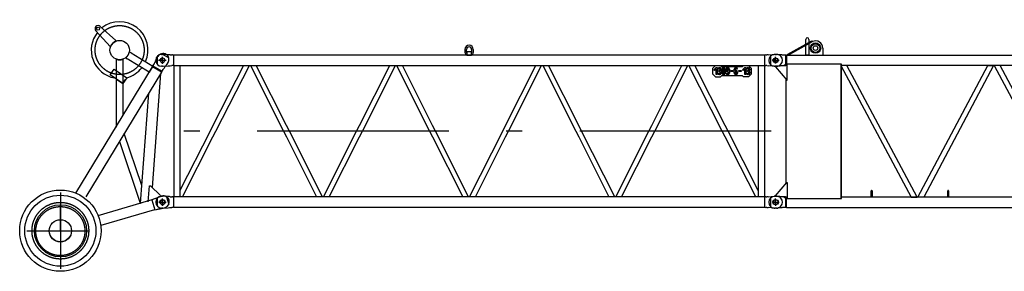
# Model space of a CAD drawing. Extents: x 11974 to 65910, y 18993 to 86132.
# Tile 29 of 37: x 40640 to 50275, y 68919 to 71385. Entities that reach past the tile are written whole.
import ezdxf

# ---------------------------------------------------------------- set-up
doc = ezdxf.new("R2010")
doc.units = 0
doc.header["$LTSCALE"] = 62.5
doc.header["$MEASUREMENT"] = 0
doc.linetypes.add('CENTER', pattern=[50.5, 30, -9, 2.5, -9])
doc.linetypes.add('HIDDEN', pattern=[12.6, 8.4, -4.2])
doc.layers.get('0').update_dxf_attribs({"linetype": 'CONTINUOUS'})
for name, color, linetype in [('1', 7, 'CONTINUOUS'), ('16', 7, 'CONTINUOUS'), ('55', 7, 'CONTINUOUS')]:
    doc.layers.add(name, color=color, linetype=linetype)

# ---------------------------------------------------------------- blocks, each defined once
blk = doc.blocks.new('*G1717')
at = {"layer": '1', "color": 7, "linetype": 'CONTINUOUS'}
for p, q in [((48156.5551, 71044.922427), (48392.5726, 71177.939427)), ((48397.4851, 71169.231927), (48161.4661, 71036.210427)), ((48177.8356, 71045.375427), (48397.4851, 71169.231927)), ((48332.7346, 71036.210427), (48332.7346, 71191.301427)), ((48362.7271, 71191.301427), (48362.7271, 71036.210427)), ((48392.5726, 71177.939427), (48397.4851, 71169.231927)), ((47985.7261, 71024.340927), (47985.7261, 70946.493927)), ((48047.7436, 71043.411927), (48028.7281, 71043.411927)), ((48060.4516, 71041.688427), (48057.6871, 71041.731927)), ((48063.8266, 71041.557927), (48060.4516, 71041.688427)), ((48067.8091, 71041.343427), (48063.8266, 71041.557927)), ((48072.4021, 71041.040427), (48067.8091, 71041.343427)), ((48077.6041, 71040.651927), (48072.4021, 71041.040427)), ((48083.4136, 71040.176427), (48077.6041, 71040.651927)), ((48089.8321, 71039.615427), (48083.4136, 71040.176427)), ((48096.8566, 71038.967427), (48089.8321, 71039.615427)), ((48104.4901, 71038.233927), (48096.8566, 71038.967427)), ((48112.7281, 71037.414927), (48104.4901, 71038.233927)), ((48132.7876, 71037.414927), (48112.7281, 71037.414927)), ((48132.7876, 71037.414927), (48132.7876, 70933.410927)), ((48143.5216, 71036.210427), (48132.7876, 71037.414927)), ((48143.5216, 71036.210427), (48143.5216, 70934.609427)), ((48143.5216, 71036.210427), (59931.9346, 71036.210427)), ((48161.4661, 71036.210427), (48156.5551, 71044.922427)), ((48177.8356, 71036.210427), (48177.8356, 71045.375427)), ((48362.7271, 71036.210427), (48332.7346, 71036.210427)), ((48498.2206, 71106.335427), (48498.2206, 71045.375427)), ((48047.7436, 70927.413927), (48028.7281, 70927.413927)), ((48112.7281, 70933.410927), (48037.7281, 70927.413927)), ((48037.7281, 70927.413927), (48037.7281, 70922.409927)), ((48037.7281, 70922.409927), (48146.5381, 70792.734927)), ((48060.4516, 70929.227427), (48057.6871, 70929.185427)), ((48063.8266, 70929.354927), (48060.4516, 70929.227427)), ((48067.8091, 70929.566427), (48063.8266, 70929.354927)), ((48072.4021, 70929.861927), (48067.8091, 70929.566427)), ((48077.6041, 70930.241427), (48072.4021, 70929.861927)), ((48083.4136, 70930.706427), (48077.6041, 70930.241427)), ((48089.8321, 70931.256927), (48083.4136, 70930.706427)), ((48096.8566, 70931.889927), (48089.8321, 70931.256927)), ((48104.4901, 70932.608427), (48096.8566, 70931.889927)), ((48112.7281, 70933.410927), (48104.4901, 70932.608427)), ((48132.7876, 70944.611427), (48112.7281, 70933.410927)), ((48132.7876, 70933.410927), (48112.7281, 70933.410927)), ((48151.5421, 70944.611427), (48132.7876, 70944.611427)), ((48143.5216, 70934.609427), (48132.7876, 70933.410927)), ((48677.7271, 70947.665427), (48137.2276, 70947.665427)), ((48137.2276, 70947.665427), (48137.2276, 70941.210927)), ((48145.2301, 70941.210927), (48137.2276, 70941.210927)), ((48151.5421, 70792.734927), (48151.5421, 70944.611427)), ((48707.8801, 70934.609427), (48675.9691, 70934.609427)), ((48675.9691, 70934.609427), (49364.6611, 69646.211427)), ((48682.7311, 70947.665427), (48677.7271, 70947.665427)), ((48677.7271, 69633.155427), (48677.7271, 70947.665427)), ((48682.7311, 69633.155427), (48682.7311, 70947.665427)), ((59931.9346, 70934.609427), (48682.7311, 70934.609427)), ((48733.7986, 70934.609427), (48707.8801, 70934.609427)), ((49422.4906, 69646.211427), (48733.7986, 70934.609427)), ((49428.8311, 69646.211427), (50112.8851, 70934.609427)), ((50170.6276, 70934.609427), (49486.5736, 69646.211427)), ((50112.8851, 70934.609427), (50170.6276, 70934.609427)), ((50234.5726, 70934.609427), (50176.8301, 70934.609427)), ((50176.8301, 70934.609427), (50860.8856, 69646.211427)), ((50918.6266, 69646.211427), (50234.5726, 70934.609427)), ((48137.2276, 70803.831927), (48137.2276, 69776.990427)), ((48146.5381, 70792.734927), (48151.5421, 70792.734927)), ((48037.7281, 69658.410927), (48146.5381, 69788.085927)), ((48146.5381, 69788.085927), (48151.5421, 69788.085927)), ((48151.5421, 69788.085927), (48151.5421, 69636.209427)), ((48973.7311, 69649.712427), (48973.7311, 69706.713927)), ((48981.7291, 69706.713927), (48981.7291, 69649.712427)), ((49721.7301, 69650.211927), (49721.7301, 69707.213427)), ((49729.7281, 69707.213427), (49729.7281, 69650.211927)), ((47985.7261, 69634.337427), (47985.7261, 69556.488927)), ((48047.7436, 69653.406927), (48028.7281, 69653.406927)), ((48037.7281, 69653.406927), (48037.7281, 69658.410927)), ((48112.7281, 69647.409927), (48037.7281, 69653.406927)), ((48060.4516, 69651.678927), (48057.6871, 69651.722427)), ((48063.8266, 69651.549927), (48060.4516, 69651.678927)), ((48067.8091, 69651.333927), (48063.8266, 69651.549927)), ((48072.4021, 69651.032427), (48067.8091, 69651.333927)), ((48077.6041, 69650.643927), (48072.4021, 69651.032427)), ((48083.4136, 69650.169927), (48077.6041, 69650.643927)), ((48089.8321, 69649.608927), (48083.4136, 69650.169927)), ((48096.8566, 69648.962427), (48089.8321, 69649.608927)), ((48104.4901, 69648.228927), (48096.8566, 69648.962427)), ((48112.7281, 69647.409927), (48104.4901, 69648.228927)), ((48132.7876, 69647.409927), (48112.7281, 69647.409927)), ((48132.7876, 69636.209427), (48112.7281, 69647.409927)), ((48132.7876, 69647.409927), (48132.7876, 69543.407427)), ((48144.4336, 69646.211427), (48132.7876, 69647.409927)), ((48151.5421, 69636.209427), (48132.7876, 69636.209427)), ((48145.2301, 69639.609927), (48137.2276, 69639.609927)), ((48137.2276, 69639.609927), (48137.2276, 69633.155427)), ((48137.2276, 69633.155427), (48677.7271, 69633.155427)), ((48144.4336, 69646.211427), (48141.2281, 69637.407927)), ((48144.4336, 69544.610427), (48144.4336, 69646.211427)), ((48677.7271, 69633.155427), (48682.7311, 69633.155427)), ((59931.0286, 69646.211427), (48682.7311, 69646.211427)), ((48971.7301, 69645.711927), (48971.7301, 69649.712427)), ((48971.7301, 69649.712427), (48973.7311, 69649.712427)), ((48983.7286, 69645.711927), (48971.7301, 69645.711927)), ((48973.7311, 69649.712427), (48981.7291, 69649.712427)), ((48981.7291, 69649.712427), (48983.7286, 69649.712427)), ((48983.7286, 69649.712427), (48983.7286, 69645.711927)), ((49364.6611, 69646.211427), (49422.4906, 69646.211427)), ((49486.5736, 69646.211427), (49428.8311, 69646.211427)), ((49719.7306, 69646.211427), (49719.7306, 69650.211927)), ((49719.7306, 69650.211927), (49721.7301, 69650.211927)), ((49731.7291, 69646.211427), (49719.7306, 69646.211427)), ((49721.7301, 69650.211927), (49729.7281, 69650.211927)), ((49729.7281, 69650.211927), (49731.7291, 69650.211927)), ((49731.7291, 69650.211927), (49731.7291, 69646.211427)), ((48047.7436, 69537.410427), (48028.7281, 69537.410427)), ((48060.4516, 69539.219427), (48057.6871, 69539.177427)), ((48063.8266, 69539.346927), (48060.4516, 69539.219427)), ((48067.8091, 69539.558427), (48063.8266, 69539.346927)), ((48072.4021, 69539.853927), (48067.8091, 69539.558427)), ((48077.6041, 69540.234927), (48072.4021, 69539.853927)), ((48083.4136, 69540.699927), (48077.6041, 69540.234927)), ((48089.8321, 69541.250427), (48083.4136, 69540.699927)), ((48096.8566, 69541.884927), (48089.8321, 69541.250427)), ((48104.4901, 69542.603427), (48096.8566, 69541.884927)), ((48112.7281, 69543.407427), (48104.4901, 69542.603427)), ((48132.7876, 69543.407427), (48112.7281, 69543.407427)), ((48144.4336, 69544.610427), (48132.7876, 69543.407427)), ((48144.4336, 69544.610427), (59931.0286, 69544.610427))]:
    blk.add_line(p, q, dxfattribs=at)
at = {"layer": '1', "color": 7, "linetype": 'CENTER'}
for p, q in [((48037.7281, 70956.147927), (48037.7281, 71017.359927)), ((48008.3896, 70985.412927), (48064.1326, 70985.412927)), ((48008.9341, 69595.407927), (48067.4101, 69595.407927)), ((48037.7281, 69566.207427), (48037.7281, 69627.965427))]:
    blk.add_line(p, q, dxfattribs=at)
at = {"layer": '1', "color": 7, "linetype": 'CONTINUOUS'}
for centre, radius in [((48427.7296, 71106.212427), 50.802612), ((48427.7296, 71106.212427), 50.798034), ((48427.7296, 71106.212427), 41.999817), ((48427.7296, 71106.212427), 22.499085), ((48037.7281, 70985.412927), 22.503662), ((48037.7281, 69595.407927), 25.003051)]:
    blk.add_circle(centre, radius, dxfattribs=at)
for centre, radius, start, end in [((48347.7301, 71191.301427), 14.996338, 0, 180), ((48428.2186, 71106.335427), 70.00122, 0, 116.04228), ((48028.7281, 70985.412927), 57.998656, 90, 180), ((48047.7436, 70943.408427), 98.82449, 84.227898, 90.002136), ((48518.2201, 71045.375427), 19.999695, 180, -152.72523), ((48028.7281, 70985.412927), 57.998656, 180, -90), ((48047.7436, 71027.417427), 100.003052, -90, -84.22043), ((48977.7271, 69706.704927), 4.005432, 90, 179.86874), ((48977.7316, 69706.713927), 3.996277, 0, 90.065636), ((49725.7276, 69707.213427), 3.996277, 90, 180), ((49725.7321, 69707.213427), 3.996277, 0, 90.065636), ((48028.7281, 69595.407927), 57.998656, 90, 180), ((48028.7281, 69595.407927), 57.998656, 180, -90), ((48047.7436, 69553.404927), 98.819936, 84.227631, 90.002136), ((48047.7436, 69637.412427), 100.003052, -90, -84.22067)]:
    blk.add_arc(centre, radius, start, end, dxfattribs=at)
blk = doc.blocks.new('*G141141')
at = {"layer": '16', "color": 7, "linetype": 'CONTINUOUS'}
for p, q in [((41428.596103, 71318.311927), (41581.549603, 71179.504927)), ((41524.978603, 71122.933927), (41386.134103, 71275.873927)), ((41528.517103, 71119.399927), (41524.978603, 71122.933927)), ((41581.549603, 71179.504927), (41585.083603, 71175.970927)), ((41718.480103, 71066.716927), (41712.235603, 71064.981427)), ((41730.702103, 71059.263427), (41718.480103, 71066.716927)), ((41730.702103, 71059.263427), (41944.107103, 70930.045927)), ((41982.916603, 71008.200427), (41992.758103, 71024.469427)), ((42031.329103, 71051.400427), (42097.942603, 71011.111927)), ((41190.595603, 69684.214927), (41939.643103, 70922.740927)), ((41587.230103, 70994.673427), (41582.730103, 70990.173427)), ((41582.730103, 70990.173427), (41582.730103, 70332.591427)), ((41652.730603, 70990.173427), (41648.227603, 70994.673427)), ((41652.730603, 70448.332927), (41652.730603, 70990.173427)), ((41680.536103, 71012.782927), (41682.343603, 71006.680927)), ((41682.343603, 71006.680927), (41692.813603, 71000.373427)), ((41907.852103, 70870.170427), (41692.813603, 71000.373427)), ((41944.107103, 70930.045927), (41907.852103, 70870.170427)), ((42026.581603, 70870.156927), (41939.671603, 70922.722927)), ((41944.038103, 70932.325927), (41954.421103, 70949.491927)), ((41944.038103, 70932.325927), (42033.031603, 70878.502927)), ((41944.107103, 70930.045927), (41944.038103, 70932.325927)), ((41954.421103, 70949.491927), (41957.982103, 70956.964927)), ((41957.982103, 70956.964927), (41961.303103, 70963.875427)), ((41961.303103, 70963.875427), (41964.384103, 70970.221927)), ((41964.384103, 70970.221927), (41967.225103, 70976.002927)), ((41967.225103, 70976.002927), (41969.826103, 70981.219927)), ((41969.826103, 70981.219927), (41972.185603, 70985.871427)), ((41972.185603, 70985.871427), (41974.303603, 70989.957427)), ((41974.303603, 70989.957427), (41976.181603, 70993.477927)), ((41976.181603, 70993.477927), (41977.818103, 70996.432927)), ((41977.818103, 70996.432927), (41979.213103, 70998.820927)), ((42057.108103, 70914.144427), (42060.898603, 70919.352427)), ((42060.898603, 70919.352427), (42064.303603, 70924.081927)), ((42064.303603, 70924.081927), (42067.321603, 70928.335927)), ((42067.321603, 70928.335927), (42069.952603, 70932.111427)), ((42069.952603, 70932.111427), (42072.195103, 70935.411427)), ((42072.195103, 70935.411427), (42074.049103, 70938.231427)), ((42074.049103, 70938.231427), (42075.517603, 70940.575927)), ((42082.173103, 70948.168927), (42092.014603, 70964.442427)), ((42026.581603, 70870.156927), (41286.960103, 69647.223427)), ((41524.599103, 70843.776427), (41564.745103, 70901.115427)), ((41647.467103, 70757.739427), (41524.599103, 70843.776427)), ((41564.745103, 70901.115427), (41687.617603, 70815.079927)), ((42019.167103, 70857.894427), (41935.162603, 69741.586927)), ((42026.581603, 70870.156927), (42033.031603, 70878.739927)), ((42033.031603, 70878.739927), (42043.414603, 70895.668927)), ((42042.702103, 70895.263927), (42044.173603, 70896.963427)), ((42043.414603, 70895.668927), (42048.364603, 70902.303427)), ((42048.364603, 70902.303427), (42052.929103, 70908.462427)), ((42052.929103, 70908.462427), (42057.108103, 70914.144427)), ((41596.156603, 70793.668927), (41647.467103, 70757.739427)), ((41687.617603, 70815.079927), (41647.467103, 70757.739427)), ((41647.467103, 70757.739427), (41676.462103, 70799.143927)), ((41821.641103, 69586.981927), (41902.798603, 70665.486427)), ((41834.697103, 69760.459927), (41662.723603, 70268.532427)), ((41615.341603, 70190.185927), (41819.700103, 69586.419427)), ((41897.497603, 69600.892927), (41909.215603, 69756.628927)), ((41909.215603, 69756.628927), (41919.246103, 69756.628927)), ((41919.246103, 69756.628927), (42019.207603, 69662.164927)), ((41406.450103, 69466.575427), (41838.936103, 69591.999427)), ((41819.700103, 69586.419427), (41821.641103, 69586.419427)), ((41931.625086, 69618.877916), (41821.641103, 69586.981927)), ((42022.585603, 69652.753927), (41931.948103, 69620.224927)), ((41931.948103, 69620.224927), (41960.916103, 69520.335427)), ((42019.207603, 69662.164927), (42022.585603, 69652.753927)), ((42022.586507, 69652.750811), (42030.222103, 69654.964927)), ((42076.831603, 69648.628927), (42098.515603, 69573.862927)), ((41960.581557, 69521.489026), (41432.373103, 69368.307427)), ((41960.916103, 69520.335427), (41980.183603, 69525.919927)), ((41980.183603, 69525.919927), (41988.318103, 69527.443927)), ((41988.318103, 69527.443927), (41995.848103, 69528.879427)), ((41995.848103, 69528.879427), (42002.772103, 69530.227927)), ((42002.772103, 69530.227927), (42009.088603, 69531.486427)), ((42009.088603, 69531.486427), (42014.797603, 69532.657927)), ((42014.797603, 69532.657927), (42019.900603, 69533.742427)), ((42019.900603, 69533.742427), (42024.393103, 69534.736927)), ((42024.393103, 69534.736927), (42028.278103, 69535.642927)), ((42028.278103, 69535.642927), (42031.554103, 69536.461927)), ((42031.554103, 69536.461927), (42034.222603, 69537.190927)), ((42044.265103, 69538.261927), (42062.526103, 69543.558427))]:
    blk.add_line(p, q, dxfattribs=at)
at = {"layer": '16', "color": 7, "linetype": 'CENTER'}
for p, q in [((42037.728103, 70952.962927), (42037.728103, 71021.823427)), ((41999.451103, 70986.754927), (42073.777603, 70986.754927)), ((41037.730603, 69691.383154), (41037.730603, 68941.946981)), ((42002.742103, 69596.754427), (42068.320603, 69596.754427)), ((42037.728103, 69562.107427), (42037.728103, 69629.869927)), ((40710.001458, 69316.759927), (41315.231518, 69316.759927))]:
    blk.add_line(p, q, dxfattribs=at)
for centre, radius in [((41617.731103, 71086.738927), 240.000915), ((41037.730603, 69316.759927), 277.500915), ((41037.730603, 69313.156927), 240.000915)]:
    blk.add_circle(centre, radius, dxfattribs=at)
at = {"layer": '16', "color": 7, "linetype": 'CONTINUOUS'}
for centre, radius in [((41407.369603, 71297.113927), 14.996456), ((41617.731103, 71086.756927), 94.999695), ((42037.728103, 70986.754927), 22.501481), ((41037.730603, 69316.740427), 397.998045), ((41037.730603, 69316.744927), 347.99652), ((41039.071603, 69315.628927), 255.78867), ((42037.728103, 69596.754427), 22.50131), ((41037.730603, 69316.759927), 109.550313)]:
    blk.add_circle(centre, radius, dxfattribs=at)
for centre, radius, start, end in [((41407.369603, 71297.085427), 30.018806, 45.001144, -135.02975), ((41617.731103, 71086.738927), 277.500645, -23.94705, 128.57272), ((41617.731103, 71086.738927), 277.501395, 141.42836, -100.46527), ((41617.726603, 71086.756927), 94.99807, 110.09573, 159.89977), ((41617.693603, 71086.674427), 97.000776, -49.62167, -12.92453), ((42042.388603, 70994.458927), 57.994957, 58.838413, 148.84076), ((42042.388603, 70994.458927), 57.997326, -31.16772, 58.83615), ((41617.731103, 71086.752427), 96.999333, -108.32538, -71.67352), ((42068.490103, 70956.445927), 100.007614, 148.83395, 154.60809), ((41996.602603, 70999.924927), 98.740626, -36.94681, -31.16754), ((41601.622603, 71102.242927), 299.764185, -73.33078, -38.84711), ((42046.371103, 69599.263927), 57.999099, 16.168184, 106.16944), ((42046.371103, 69599.263927), 58.000374, -73.82977, 16.16589), ((42016.410103, 69634.309927), 98.738949, -79.6095, -73.82928)]:
    blk.add_arc(centre, radius, start, end, dxfattribs=at)
blk = doc.blocks.new('*G167167')
at = {"layer": '55', "color": 7, "linetype": 'CONTINUOUS'}
for p, q in [((41985.728089, 71025.677579), (41985.72811, 71025.299594)), ((42028.728093, 71044.754903), (42037.728098, 71044.754931)), ((42037.728103, 70986.754927), (42037.728114, 71019.754974)), ((42091.728113, 71041.399878), (42041.452871, 71044.635209)), ((42104.642178, 71040.568752), (42091.728113, 71041.399878)), ((42111.728091, 71040.112745), (42104.642178, 71040.568752)), ((42111.728091, 71040.112745), (42128.084472, 71039.060238)), ((42132.828089, 71038.754896), (42128.084463, 71039.060241)), ((42132.828089, 71038.754896), (42134.07843, 71038.754883)), ((42134.134352, 71038.75491), (42134.07843, 71038.754883)), ((42143.521012, 71037.554253), (42134.134378, 71038.754697)), ((47931.935536, 71037.554957), (42143.521029, 71037.554973)), ((42143.521145, 71037.554942), (42143.521131, 70935.954908)), ((44996.728075, 71092.754943), (44996.728096, 71062.754911)), ((45012.728082, 71062.75491), (45012.728061, 71092.754942)), ((45014.728118, 71046.754875), (45014.728057, 71037.754925)), ((45014.728057, 71037.754925), (45060.728075, 71037.754945)), ((45014.728144, 71068.754901), (45014.728118, 71046.754875)), ((45060.728066, 71068.754947), (45014.728144, 71068.754901)), ((45060.728136, 71046.754895), (45060.728047, 71068.755262)), ((45060.728075, 71037.754945), (45060.728136, 71046.754895)), ((45062.728056, 71092.754889), (45062.728103, 71062.754954)), ((45078.728068, 71092.754985), (45078.728089, 71062.754953)), ((47931.9351, 70935.954933), (47931.935039, 71037.554262)), ((47941.322193, 71038.754691), (47931.935548, 71037.554229)), ((47941.322148, 71038.75491), (47949.982138, 71038.754941)), ((47963.447502, 71039.933921), (47950.178588, 71038.93907)), ((47963.447502, 71039.933921), (48023.993861, 71044.474901)), ((48031.472879, 71044.75493), (48046.728078, 71044.754893)), ((48037.728122, 70986.754953), (48037.728136, 71019.754895)), ((41985.728095, 70948.768773), (41985.728107, 70947.831638)), ((42037.728103, 70986.754927), (42004.728113, 70986.754954)), ((42037.728098, 70928.754927), (42028.728093, 70928.754898)), ((42037.728103, 70986.754927), (42037.728092, 70953.754881)), ((42037.728103, 70986.754927), (42070.728093, 70986.7549)), ((42041.452877, 70928.874663), (42091.728105, 70932.110018)), ((42091.728105, 70932.110018), (42104.642198, 70932.941124)), ((42104.642198, 70932.941124), (42111.728108, 70933.397093)), ((42111.728108, 70933.397093), (42128.084452, 70934.449623)), ((42132.828084, 70934.754882), (42128.084442, 70934.449626)), ((42134.078451, 70934.754967), (42132.828084, 70934.754882)), ((42143.521131, 70935.954937), (42134.134377, 70934.754579)), ((42143.521024, 70935.954937), (42147.578773, 70935.954913)), ((42147.578109, 70935.954988), (42147.5781, 69647.555564)), ((42147.578109, 70935.954635), (47927.878069, 70935.954983)), ((42207.878102, 70935.954638), (42207.878103, 69647.555563)), ((42830.280527, 70935.954897), (42531.228101, 70348.001753)), ((42559.837099, 70291.754925), (42887.498421, 70935.95471)), ((42897.731491, 70935.955006), (43221.685341, 70291.754925)), ((43250.228108, 70348.513795), (42954.816975, 70935.955099)), ((43965.228079, 70348.513785), (44260.63905, 70935.954662)), ((43993.770885, 70291.754953), (44317.724838, 70935.95519)), ((44327.731477, 70935.955078), (44651.685377, 70291.754952)), ((44680.228107, 70348.513759), (44384.816917, 70935.955079)), ((45395.228136, 70348.513734), (45690.639289, 70935.955287)), ((45423.770845, 70291.754927), (45747.724799, 70935.955165)), ((45757.731438, 70935.955053), (46081.685338, 70291.754927)), ((46110.228068, 70348.513734), (45814.816903, 70935.95515)), ((46825.228122, 70348.513805), (47120.639346, 70935.955236)), ((46853.770806, 70291.754902), (47177.724759, 70935.95514)), ((47515.619153, 70291.754947), (47187.957549, 70935.955201)), ((47544.228127, 70348.001763), (47245.175788, 70935.954715)), ((47422.728054, 70910.754946), (47447.728078, 70935.754917)), ((47447.728078, 70935.754917), (47497.728099, 70935.754961)), ((47497.728099, 70935.754961), (47507.72814, 70925.754916)), ((47507.72814, 70925.754916), (47712.728144, 70925.754911)), ((47712.728144, 70925.754911), (47722.728092, 70935.754978)), ((47722.728092, 70935.754978), (47772.728087, 70935.754925)), ((47772.728087, 70935.754925), (47797.728058, 70910.754901)), ((47867.578106, 70935.95498), (47867.578105, 69647.555606)), ((47927.877754, 70935.954952), (47931.935512, 70935.954926)), ((47927.87807, 70935.954971), (47927.878056, 69647.555528)), ((47931.935512, 70935.954926), (47941.322182, 70934.754576)), ((47949.983705, 70934.754921), (47941.322163, 70934.754892)), ((47950.178511, 70934.571657), (47963.447535, 70933.575953)), ((48023.993813, 70929.034994), (47963.447535, 70933.575953)), ((48037.728122, 70986.754953), (48004.728058, 70986.754896)), ((48046.728068, 70928.754891), (48031.472869, 70928.754928)), ((48037.728122, 70986.754953), (48037.728083, 70953.754914)), ((48037.728122, 70986.754953), (48070.728065, 70986.754939)), ((47422.728096, 70850.754882), (47422.728054, 70910.754946)), ((47447.728093, 70825.754955), (47422.728096, 70850.754882)), ((47432.728058, 70893.754891), (47454.72811, 70915.754891)), ((47439.79917, 70886.683812), (47432.728058, 70893.754891)), ((47454.728072, 70901.612821), (47439.79917, 70886.683812)), ((47447.728093, 70825.754955), (47497.728088, 70825.754902)), ((47454.72808, 70845.754907), (47454.728072, 70901.612821)), ((47464.728123, 70845.754905), (47454.72808, 70845.754907)), ((47454.72811, 70915.754891), (47464.728057, 70915.754915)), ((47464.728057, 70915.754915), (47464.728123, 70845.754905)), ((47482.728102, 70899.629397), (47472.728059, 70899.629398)), ((47472.728154, 70861.629457), (47482.7281, 70861.629481)), ((47482.728052, 70875.629431), (47482.72815, 70885.629447)), ((47488.728092, 70875.629405), (47482.728052, 70875.629431)), ((47482.72815, 70885.629447), (47488.728093, 70885.629448)), ((47486.728076, 70855.972556), (47486.728053, 70845.754904)), ((47486.72813, 70915.503925), (47486.728106, 70905.286273)), ((47490.728055, 70845.754928), (47490.728079, 70855.97258)), ((47490.728109, 70905.286297), (47490.728133, 70915.503948)), ((47494.728083, 70861.629456), (47494.728132, 70869.629436)), ((47494.728159, 70891.629462), (47494.728111, 70899.629468)), ((47507.728133, 70835.754943), (47497.728088, 70825.754902)), ((47504.728078, 70869.629461), (47504.728126, 70861.629455)), ((47504.728154, 70899.629467), (47504.728105, 70891.629487)), ((47712.728137, 70835.754938), (47507.728133, 70835.754943)), ((47512.728106, 70861.629406), (47512.728134, 70899.629418)), ((47522.72808, 70899.629442), (47522.728052, 70861.62943)), ((47526.728054, 70855.972602), (47526.728127, 70845.754924)), ((47526.728108, 70915.50397), (47526.728084, 70905.286318)), ((47530.728087, 70905.286342), (47530.728085, 70915.503897)), ((47530.72813, 70845.754948), (47530.728154, 70855.9726)), ((47534.728132, 70861.629379), (47534.728063, 70899.629417)), ((47544.728106, 70899.629415), (47544.728078, 70861.629404)), ((47552.728084, 70861.629451), (47562.728127, 70861.62945)), ((47552.72811, 70889.62942), (47552.728112, 70899.629463)), ((47562.728155, 70899.629462), (47562.728056, 70889.629445)), ((47566.728058, 70883.972616), (47566.728131, 70873.754938)), ((47566.72806, 70915.503919), (47566.728133, 70905.286241)), ((47566.728129, 70855.972621), (47566.728105, 70845.754969)), ((47570.728136, 70905.286265), (47570.728063, 70915.503943)), ((47570.728082, 70845.754897), (47570.728106, 70855.972549)), ((47570.728134, 70873.754962), (47570.728158, 70883.972614)), ((47574.72811, 70861.629425), (47574.728128, 70874.796994)), ((47574.728136, 70889.629394), (47574.728138, 70899.629437)), ((47584.728084, 70899.629461), (47584.728056, 70861.629449)), ((47598.728127, 70875.754876), (47598.728128, 70885.754919)), ((47618.728116, 70875.754899), (47598.728127, 70875.754876)), ((47598.728128, 70885.754919), (47618.728117, 70885.754942)), ((47618.728117, 70885.754942), (47618.728116, 70875.754899)), ((47632.728111, 70861.62942), (47632.728138, 70899.629432)), ((47642.728129, 70871.629364), (47642.728057, 70861.629444)), ((47642.728085, 70899.629456), (47642.728066, 70886.461887)), ((47646.728059, 70855.972616), (47646.728132, 70845.754938)), ((47646.72806, 70887.503918), (47646.728133, 70877.286241)), ((47646.728112, 70915.503984), (47646.728089, 70905.286332)), ((47650.728136, 70877.286264), (47650.728063, 70887.503942)), ((47650.728066, 70905.286259), (47650.72809, 70915.503911)), ((47650.728135, 70845.754962), (47650.728158, 70855.972614)), ((47664.72811, 70899.629429), (47654.728068, 70899.629431)), ((47654.728137, 70861.629393), (47654.728138, 70871.629436)), ((47664.728084, 70871.62946), (47664.728083, 70861.629417)), ((47678.728083, 70875.754967), (47678.728058, 70885.754914)), ((47678.728058, 70885.754914), (47698.728144, 70885.75491)), ((47698.728046, 70875.754893), (47678.728083, 70875.754967)), ((47698.728144, 70885.75491), (47698.728046, 70875.754893)), ((47722.728081, 70825.754919), (47712.728137, 70835.754938)), ((47712.728142, 70893.754939), (47734.728098, 70915.754964)), ((47719.799157, 70886.683885), (47712.728142, 70893.754939)), ((47734.72813, 70901.612772), (47719.799157, 70886.683885)), ((47772.728102, 70825.754963), (47722.728081, 70825.754919)), ((47734.728068, 70845.75498), (47734.72813, 70901.612772)), ((47744.728085, 70845.754882), (47734.728068, 70845.75498)), ((47734.728098, 70915.754964), (47744.72814, 70915.754962)), ((47744.72814, 70915.754962), (47744.728085, 70845.754882)), ((47752.728115, 70861.629434), (47762.728062, 70861.629458)), ((47762.728089, 70899.62947), (47752.728143, 70899.629445)), ((47762.72811, 70875.629381), (47762.728112, 70885.629424)), ((47768.728079, 70875.629478), (47762.72811, 70875.629381)), ((47762.728112, 70885.629424), (47768.728055, 70885.629424)), ((47766.728063, 70855.97263), (47766.728136, 70845.754952)), ((47766.728091, 70915.503901), (47766.728067, 70905.286249)), ((47770.72807, 70905.286273), (47770.728094, 70915.503925)), ((47770.728113, 70845.754879), (47770.728137, 70855.972531)), ((47797.728126, 70850.754934), (47772.728102, 70825.754963)), ((47774.72812, 70891.629439), (47774.728072, 70899.629445)), ((47774.728141, 70861.629407), (47774.728093, 70869.629413)), ((47784.728115, 70899.629443), (47784.728066, 70891.629463)), ((47784.728136, 70869.629411), (47784.728087, 70861.629431)), ((47797.728058, 70910.754901), (47797.728126, 70850.754934)), ((42502.619104, 70291.754932), (42207.878147, 69712.27836)), ((43602.724408, 69647.555484), (43278.770843, 70291.75493)), ((43612.731956, 69647.555676), (43936.685323, 70291.754881)), ((45032.724384, 69647.555517), (44708.770817, 70291.754953)), ((45042.731917, 69647.555651), (45366.685309, 70291.754952)), ((46462.72435, 69647.555511), (46138.770874, 70291.754902)), ((46472.731891, 69647.555674), (46796.685366, 70291.754901)), ((47867.578137, 69712.278166), (47572.837108, 70291.75495)), ((42232.175872, 69647.555342), (42531.228102, 70235.508104)), ((43250.2281, 70234.996074), (43545.638948, 69647.555405)), ((43669.817378, 69647.55561), (43965.228129, 70234.996049)), ((44680.228061, 70234.996049), (44975.638924, 69647.555438)), ((45099.817341, 69647.555594), (45395.228115, 70234.99612)), ((46110.228144, 70234.996095), (46405.63891, 69647.55551)), ((46529.817401, 69647.555553), (46825.228076, 70234.996095)), ((47843.280377, 69647.555208), (47544.228134, 70235.508134)), ((41985.7281, 69635.677388), (41985.7281, 69635.299325)), ((42037.7281, 69596.754927), (42002.7281, 69596.754927)), ((42028.7281, 69654.754927), (42037.728101, 69654.754927)), ((42037.7281, 69596.754927), (42037.7281, 69631.754927)), ((42037.7281, 69596.754927), (42072.7281, 69596.754927)), ((42037.7281, 69596.754927), (42037.7281, 69561.754927)), ((42091.7281, 69651.399836), (42041.452872, 69654.6352)), ((42104.642183, 69650.568776), (42091.7281, 69651.399836)), ((42111.7281, 69650.112776), (42104.642183, 69650.568776)), ((42111.7281, 69650.112776), (42128.084457, 69649.060195)), ((42132.828099, 69648.754925), (42128.084455, 69649.060192)), ((42132.8281, 69648.754926), (42134.078441, 69648.754927)), ((42143.521018, 69647.555564), (42134.134369, 69648.754448)), ((42147.57878, 69647.554927), (42143.521018, 69647.554927)), ((42143.521139, 69647.554926), (42143.521143, 69545.954925)), ((47931.935112, 69647.554949), (42204.977668, 69647.554904)), ((47931.935074, 69545.954731), (47931.935112, 69647.555587)), ((47941.322167, 69648.75449), (47931.935112, 69647.554948)), ((47941.322174, 69648.754902), (47949.982164, 69648.754933)), ((47963.447528, 69649.933913), (47950.178562, 69648.938869)), ((47963.447528, 69649.933913), (48023.993887, 69654.474892)), ((48037.728148, 69596.754944), (48002.728144, 69596.754911)), ((48031.472808, 69654.754947), (48046.728104, 69654.754884)), ((48037.728148, 69596.754944), (48037.728085, 69561.754965)), ((48037.728148, 69596.754944), (48037.728115, 69631.754949)), ((48037.728148, 69596.754944), (48072.728127, 69596.754881)), ((48084.728079, 69639.231521), (48084.728132, 69640.572811)), ((41985.7281, 69558.768562), (41985.7281, 69557.831374)), ((42037.728101, 69538.754926), (42028.7281, 69538.754927)), ((42041.452871, 69538.874653), (42091.7281, 69542.110017)), ((42091.7281, 69542.110017), (42104.642183, 69542.941077)), ((42104.642183, 69542.941077), (42111.7281, 69543.397078)), ((42111.7281, 69543.397078), (42128.084459, 69544.449658)), ((42132.828103, 69544.754924), (42128.084458, 69544.449657)), ((42134.078438, 69544.754927), (42132.828103, 69544.754926)), ((42143.521143, 69545.954926), (42134.134365, 69544.754314)), ((42143.521019, 69545.954926), (47931.935538, 69545.954918)), ((47931.935074, 69545.954918), (47941.32213, 69544.754278)), ((47949.983635, 69544.754938), (47941.322189, 69544.754883)), ((47950.178582, 69544.571429), (47963.447561, 69543.575944)), ((48023.993839, 69539.034985), (47963.447561, 69543.575944)), ((48046.728094, 69538.754883), (48031.472798, 69538.754946)), ((48084.728121, 69552.93741), (48084.728102, 69554.277269))]:
    blk.add_line(p, q, dxfattribs=at)
at = {"layer": '55', "color": 7, "linetype": 'HIDDEN'}
for p, q in [((41985.72811, 71025.299594), (41985.728095, 70948.768773)), ((42531.228101, 70348.001753), (42502.619104, 70291.754932)), ((43278.770843, 70291.75493), (43250.228108, 70348.513795)), ((43936.685323, 70291.754881), (43965.228079, 70348.513785)), ((44708.770817, 70291.754953), (44680.228107, 70348.513759)), ((45366.685309, 70291.754952), (45395.228136, 70348.513734)), ((46138.770874, 70291.754902), (46110.228068, 70348.513734)), ((46796.685366, 70291.754901), (46825.228122, 70348.513805)), ((47572.837108, 70291.75495), (47544.228127, 70348.001763)), ((42531.228102, 70235.508104), (42559.837099, 70291.754925)), ((43221.685341, 70291.754925), (43250.2281, 70234.996074)), ((43965.228129, 70234.996049), (43993.770885, 70291.754953)), ((44651.685377, 70291.754952), (44680.228061, 70234.996049)), ((45395.228115, 70234.99612), (45423.770845, 70291.754927)), ((46081.685338, 70291.754927), (46110.228144, 70234.996095)), ((46825.228076, 70234.996095), (46853.770806, 70291.754902)), ((47544.228134, 70235.508134), (47515.619153, 70291.754947)), ((41985.7281, 69635.299325), (41985.7281, 69558.768562)), ((42150.477621, 69647.554926), (42147.57878, 69647.554927)), ((42204.977668, 69647.554927), (42150.477621, 69647.554926)), ((42207.878046, 69647.554927), (42204.977668, 69647.554927))]:
    blk.add_line(p, q, dxfattribs=at)
at = {"layer": '55', "color": 7, "linetype": 'CENTER'}
blk.add_line((47995.187541, 70291.754913), (42076.589911, 70291.754931), dxfattribs=at)
at = {"layer": '55', "color": 7, "linetype": 'CONTINUOUS'}
for points in [[(47950.178588, 71038.93907), (47950.095115, 71038.860912)], [(47950.178562, 69648.938869), (47950.095185, 69648.860684)], [(47941.32213, 69544.754278), (47941.322079, 69544.759882)]]:
    blk.add_lwpolyline(points, dxfattribs=at)
at = {"layer": '55', "color": 7, "linetype": 'HIDDEN'}
blk.add_lwpolyline([(46529.817318, 70935.955021), (46529.817292, 70935.954925)], dxfattribs=at)
at = {"layer": '55', "color": 7, "linetype": 'CONTINUOUS'}
for centre, radius in [((42037.728103, 70986.754927), 22.5), ((48037.728122, 70986.754953), 22.5), ((42037.7281, 69596.754927), 25), ((48037.728148, 69596.754944), 25)]:
    blk.add_circle(centre, radius, dxfattribs=at)
for centre, radius, start, end in [((45037.72812, 71092.754951), 41, 0, 180), ((45037.72812, 71092.754951), 25, 0, 180), ((42028.728088, 70986.754902), 58, 90, -90), ((42037.728103, 70986.754927), 58, 83.546946, 90), ((45019.728118, 71062.75497), 23, 180, -102.7784), ((45019.728118, 71062.75497), 7, 180, -135.58477), ((45055.728067, 71062.754895), 7, -44.41523, 0), ((45055.728067, 71062.754895), 23, -77.22094, 0), ((49348.033736, 69547.466656), 2044.135321, 133.147411, 133.150608), ((48031.47287, 70944.754914), 100, 90, 94.28915), ((48046.728073, 70986.754892), 58, 42.150955, 90), ((48046.728073, 70986.754892), 58, -42.15096, 42.15096), ((42037.728103, 70986.754927), 58, -90, -83.54695), ((50645.941836, 73811.464153), 3942.543638, -133.142118, -133.138359), ((48031.472878, 71028.754944), 100, -94.28915, -90), ((48046.728073, 70986.754892), 58, -90, -42.15096), ((47488.728071, 70899.629494), 16, 97.18076, 180), ((47488.72814, 70861.629456), 16, 180, -97.18076), ((47488.728071, 70899.629494), 6, 109.47122, 180), ((47488.72814, 70861.629456), 6, 180, -109.47122), ((47488.728092, 70869.629462), 6, 0, 90), ((47488.728093, 70891.629391), 6, -90, 0), ((47488.728071, 70899.629494), 16, -0.000001, 82.819244), ((47488.728071, 70899.629494), 6, 0, 70.528779), ((47488.72814, 70861.629456), 6, -70.52878, 0), ((47488.72814, 70861.629456), 16, -82.81924, 0), ((47510.058833, 70880.629476), 8, 152.72039, -152.72039), ((47488.728092, 70869.629462), 16, 0, 27.279613), ((47488.728093, 70891.629391), 16, -27.27961, 0.00022), ((47528.728092, 70861.629405), 16, 180, -97.18076), ((47528.72812, 70899.629417), 16, 97.18076, 180), ((47528.728092, 70861.629405), 6, 180, -109.47122), ((47528.72812, 70899.629417), 6, 109.47122, 180), ((47528.728092, 70861.629405), 6, -70.52878, 0), ((47528.728092, 70861.629405), 16, -82.81924, 0), ((47528.72812, 70899.629417), 16, -0.000001, 82.819244), ((47528.72812, 70899.629417), 6, 0, 70.528779), ((47568.72807, 70861.62945), 16, 180, -97.18076), ((47568.728096, 70889.629419), 16, 180, -97.18076), ((47568.728098, 70899.629462), 16, 97.18076, 180), ((47568.72807, 70861.62945), 6, 180, -109.47122), ((47568.728096, 70889.629419), 6, 180, -109.47122), ((47568.728098, 70899.629462), 6, 109.47122, 180), ((47568.72807, 70861.62945), 6, -70.52878, 0), ((47568.72807, 70861.62945), 16, -82.81924, 0), ((47568.728096, 70889.629419), 6, -70.52878, 0), ((47568.728096, 70889.629419), 16, -82.81924, -67.97569), ((47568.728098, 70899.629462), 16, -0.000001, 82.819244), ((47568.728098, 70899.629462), 6, 0, 70.528779), ((47648.728097, 70861.629419), 16, 180, -97.18076), ((47648.728124, 70899.62943), 16, 97.18076, 180), ((47648.728097, 70861.629419), 6, 180, -109.47122), ((47648.728098, 70871.629461), 6, 109.47122, -179.99944), ((47648.728098, 70871.629461), 16, 97.18076, 112.02431), ((47648.728124, 70899.62943), 6, 109.47122, 180), ((47648.728097, 70861.629419), 6, -70.52878, 0), ((47648.728098, 70871.629461), 16, 0, 82.819244), ((47648.728098, 70871.629461), 6, 0, 70.528779), ((47648.728097, 70861.629419), 16, -82.81924, 0), ((47648.728124, 70899.62943), 16, 0, 82.819244), ((47648.728124, 70899.62943), 6, 0, 70.528779), ((47768.728101, 70861.629433), 16, 180, -97.18076), ((47768.728129, 70899.629444), 16, 97.18076, 180), ((47768.728101, 70861.629433), 6, 180, -109.47122), ((47768.728129, 70899.629444), 6, 109.47122, 180), ((47768.728054, 70869.629438), 6, 0, 90), ((47768.72808, 70891.629464), 6, -90, 0), ((47768.728101, 70861.629433), 6, -70.52878, 0), ((47768.728101, 70861.629433), 16, -82.81924, 0), ((47768.728129, 70899.629444), 16, -0.000001, 82.819244), ((47768.728129, 70899.629444), 6, 0, 70.528779), ((47790.058794, 70880.629453), 8, 152.72039, -152.72039), ((47768.728054, 70869.629438), 16, 0, 27.279613), ((47768.72808, 70891.629464), 16, -27.27961, 0.00022), ((42028.7281, 69596.754927), 58, 90, -90), ((42037.7281, 69596.754927), 58, 83.546946, 90), ((49202.428168, 68310.803), 1832.685533, 133.104583, 133.108151), ((48031.4728, 69554.754932), 100, 90, 94.28915), ((48046.728099, 69596.754884), 58, 42.150955, 90), ((48046.728099, 69596.754884), 58, -42.15096, 42.15096), ((42037.7281, 69596.754927), 58, -90, -83.54695), ((50976.095865, 72774.957738), 4426.236675, -133.131471, -133.128121), ((48031.472807, 69638.754961), 100, -94.28915, -90), ((48046.728099, 69596.754884), 58, -90, -42.15096)]:
    blk.add_arc(centre, radius, start, end, dxfattribs=at)
blk = doc.blocks.new('*G166166')
at = {"color": 7, "linetype": 'CONTINUOUS'}
blk.add_blockref('*G167167', (0, 0), dxfattribs=at)

msp = doc.modelspace()

# ---------------------------------------------------------------- linework, layer by layer
at = {"layer": '1', "color": 7, "linetype": 'CONTINUOUS'}
for q in [(41037.729, 69574.927), (41297.256, 69315.4), (41037.729, 69055.873)]:
    msp.add_line((41037.729, 69315.4), q, dxfattribs=at)
msp.add_circle((41037.729, 69315.4), 109.534, dxfattribs=at)

# ---------------------------------------------------------------- block references
at = {"color": 7, "linetype": 'CONTINUOUS'}
for name in ['*G141141', '*G166166', '*G1717']:
    msp.add_blockref(name, (0, 0), dxfattribs=at)

doc.saveas('drawing.dxf')
